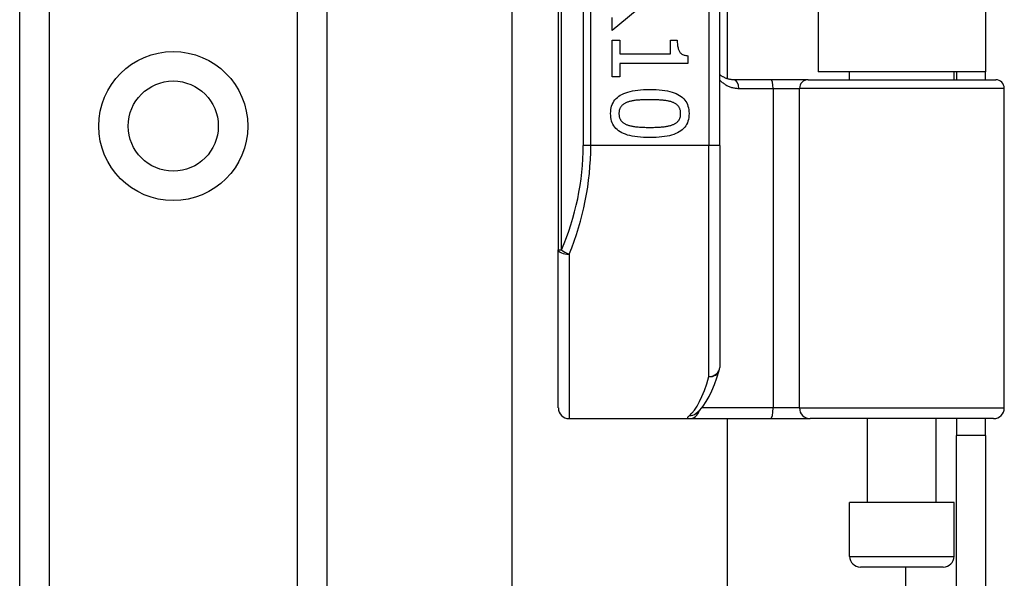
# Model space of a CAD drawing. Header units: inches. Extents: x 2 to 121, y 2 to 79.
# Tile 38 of 97: x 33.52 to 35.75, y 30.37 to 31.64. Entities that reach past the tile are written whole.
import ezdxf

# ---------------------------------------------------------------- set-up
doc = ezdxf.new("R2010")
doc.units = ezdxf.units.IN
doc.header["$LTSCALE"] = 7.278232
doc.header["$MEASUREMENT"] = 0
doc.layers.add('Visible Edges(ANSI)', color=7, linetype='Continuous', lineweight=25)
doc.layers.add('Visible Tangent Edges(ANSI)', color=7, linetype='Continuous', lineweight=25)

msp = doc.modelspace()

# ---------------------------------------------------------------- linework, layer by layer
at = {"layer": 'Visible Edges(ANSI)'}
for p, q in [((33.5177, 28.5463), (33.5177, 54.9988)), ((34.2149, 54.9988), (34.2149, 28.5463)), ((34.7403, 33.4478), (34.7403, 31.1128)), ((35.1066, 31.3498), (35.1066, 33.2107)), ((35.1237, 33.0594), (35.1237, 31.5011)), ((35.3302, 33.0439), (35.3302, 31.5167)), ((35.7098, 33.0439), (35.7098, 31.5167)), ((34.6353, 28.0231), (34.6353, 31.7407)), ((34.937, 31.6716), (34.8626, 31.6108)), ((34.8626, 31.6108), (34.8626, 31.6403)), ((34.8626, 31.5887), (34.8801, 31.5887)), ((34.8626, 31.5053), (34.8626, 31.5887)), ((34.8801, 31.5887), (34.8801, 31.5576)), ((34.9946, 31.5887), (35.0103, 31.5887)), ((34.9946, 31.5576), (34.9946, 31.5887)), ((34.8801, 31.5576), (34.9946, 31.5576)), ((34.8801, 31.5356), (34.8801, 31.5053)), ((35.0341, 31.5356), (34.8801, 31.5356)), ((35.0341, 31.5533), (35.0341, 31.5356)), ((35.7098, 31.5167), (35.3302, 31.5167)), ((35.4016, 31.4988), (35.4016, 31.5167)), ((35.6385, 31.4988), (35.6385, 31.5167)), ((35.6441, 31.5167), (35.6441, 31.4988)), ((35.7098, 31.4988), (35.7098, 31.5167)), ((34.8801, 31.5053), (34.8626, 31.5053)), ((35.2235, 31.4988), (35.1386, 31.4988)), ((35.3073, 31.4988), (35.2235, 31.4988)), ((35.3073, 31.4988), (35.7331, 31.4988)), ((35.7526, 30.754), (35.7526, 31.4793)), ((35.1066, 31.3498), (35.1066, 30.8458)), ((34.7403, 30.754), (34.7403, 31.1128)), ((35.0522, 30.7408), (35.0528, 30.7412)), ((34.7648, 30.7296), (35.037, 30.7296)), ((35.037, 30.7296), (35.2224, 30.7296)), ((35.1237, 30.7296), (35.1237, 28.0231)), ((35.2224, 30.7296), (35.3121, 30.7296)), ((35.7282, 30.7296), (35.3121, 30.7296)), ((35.4419, 30.5391), (35.4419, 30.7296)), ((35.5982, 30.5391), (35.5982, 30.7296)), ((35.6441, 30.7296), (35.6441, 30.6911)), ((35.7098, 30.6911), (35.7098, 30.7296)), ((35.7098, 30.6911), (35.6441, 30.6911)), ((35.6441, 30.304), (35.6441, 30.6911)), ((35.7098, 30.6911), (35.7098, 30.304)), ((35.6385, 30.5391), (35.4016, 30.5391)), ((35.4016, 30.417), (35.4016, 30.5391)), ((35.6385, 30.417), (35.6385, 30.5391)), ((35.6141, 30.3926), (35.426, 30.3926))]:
    msp.add_line(p, q, dxfattribs=at)
at = {"layer": 'Visible Edges(ANSI)', "flags": 128}
for points in [[(35.0103, 31.5887), (35.0103, 31.5858), (35.0104, 31.5831), (35.0106, 31.5805), (35.0108, 31.578), (35.0111, 31.5756), (35.0115, 31.5734), (35.012, 31.5713), (35.0125, 31.5693), (35.0131, 31.5675), (35.0137, 31.5658), (35.0145, 31.5642), (35.0153, 31.5628), (35.0162, 31.5614), (35.0172, 31.5602), (35.0183, 31.5591), (35.0196, 31.558), (35.021, 31.5571), (35.0225, 31.5563), (35.0241, 31.5555), (35.0259, 31.5549), (35.0277, 31.5543), (35.0297, 31.5539), (35.0319, 31.5536), (35.0341, 31.5533)], [(35.1386, 31.4988), (35.1371, 31.4988), (35.1355, 31.4989), (35.134, 31.499), (35.1325, 31.4992), (35.131, 31.4994), (35.1296, 31.4997), (35.1281, 31.4999), (35.1267, 31.5003), (35.1253, 31.5007), (35.1239, 31.5011), (35.1225, 31.5015), (35.1212, 31.502), (35.1198, 31.5026), (35.1185, 31.5031), (35.1172, 31.5037), (35.116, 31.5044), (35.1147, 31.5051), (35.1135, 31.5058), (35.1123, 31.5065), (35.1111, 31.5073), (35.11, 31.5081), (35.1088, 31.509), (35.1077, 31.5098), (35.1066, 31.5107)], [(34.859, 31.422), (34.8592, 31.4266), (34.8596, 31.431), (34.8604, 31.4352), (34.8614, 31.4392), (34.8628, 31.443), (34.8645, 31.4465), (34.8665, 31.4499), (34.8688, 31.453), (34.8714, 31.456), (34.8743, 31.4587), (34.8775, 31.4612), (34.881, 31.4635), (34.8848, 31.4656), (34.8889, 31.4676), (34.8934, 31.4693), (34.8982, 31.4709), (34.9033, 31.4722), (34.9087, 31.4734), (34.9144, 31.4744), (34.9205, 31.4753), (34.9269, 31.4759), (34.9336, 31.4764), (34.9406, 31.4766), (34.9479, 31.4767)], [(34.9479, 31.4767), (34.9555, 31.4766), (34.9627, 31.4764), (34.9695, 31.4759), (34.976, 31.4753), (34.9822, 31.4744), (34.988, 31.4734), (34.9935, 31.4722), (34.9986, 31.4708), (35.0034, 31.4692), (35.0078, 31.4675), (35.0119, 31.4655), (35.0156, 31.4634), (35.019, 31.461), (35.0222, 31.4585), (35.025, 31.4558), (35.0275, 31.4528), (35.0297, 31.4497), (35.0317, 31.4463), (35.0333, 31.4428), (35.0346, 31.4391), (35.0357, 31.4351), (35.0364, 31.4309), (35.0369, 31.4266), (35.037, 31.422)], [(34.8964, 31.4476), (34.895, 31.4471), (34.8936, 31.4465), (34.8922, 31.4458), (34.891, 31.4451), (34.8897, 31.4444), (34.8886, 31.4436), (34.8875, 31.4428), (34.8864, 31.442), (34.8854, 31.4411), (34.8845, 31.4401), (34.8836, 31.4392), (34.8828, 31.4382), (34.882, 31.4371), (34.8813, 31.436), (34.8807, 31.4348), (34.8801, 31.4336), (34.8796, 31.4324), (34.8792, 31.431), (34.8788, 31.4297), (34.8785, 31.4282), (34.8783, 31.4268), (34.8781, 31.4252), (34.878, 31.4237), (34.878, 31.422)], [(34.9479, 31.4535), (34.945, 31.4535), (34.9421, 31.4534), (34.9393, 31.4534), (34.9366, 31.4533), (34.934, 31.4533), (34.9314, 31.4532), (34.929, 31.4531), (34.9266, 31.453), (34.9243, 31.4528), (34.9221, 31.4527), (34.9199, 31.4525), (34.9179, 31.4524), (34.9159, 31.4522), (34.9139, 31.4519), (34.912, 31.4516), (34.9101, 31.4513), (34.9083, 31.451), (34.9065, 31.4506), (34.9047, 31.4502), (34.903, 31.4498), (34.9013, 31.4493), (34.8996, 31.4488), (34.898, 31.4482), (34.8964, 31.4476)], [(35, 31.4475), (34.9985, 31.4481), (34.997, 31.4486), (34.9954, 31.4491), (34.9937, 31.4496), (34.992, 31.45), (34.9902, 31.4504), (34.9883, 31.4508), (34.9864, 31.4511), (34.9844, 31.4515), (34.9823, 31.4517), (34.9802, 31.452), (34.978, 31.4522), (34.9758, 31.4524), (34.9735, 31.4526), (34.9711, 31.4528), (34.9688, 31.4529), (34.9663, 31.453), (34.9638, 31.4532), (34.9613, 31.4532), (34.9587, 31.4533), (34.9561, 31.4534), (34.9534, 31.4534), (34.9507, 31.4535), (34.9479, 31.4535)], [(35.018, 31.422), (35.018, 31.4236), (35.0179, 31.4251), (35.0178, 31.4266), (35.0175, 31.428), (35.0173, 31.4294), (35.0169, 31.4307), (35.0165, 31.432), (35.016, 31.4333), (35.0155, 31.4344), (35.0149, 31.4356), (35.0143, 31.4367), (35.0135, 31.4377), (35.0128, 31.4388), (35.0119, 31.4397), (35.011, 31.4407), (35.01, 31.4416), (35.009, 31.4424), (35.0079, 31.4433), (35.0068, 31.4441), (35.0055, 31.4448), (35.0043, 31.4455), (35.0029, 31.4462), (35.0015, 31.4469), (35, 31.4475)], [(34.9481, 31.3674), (34.9406, 31.3675), (34.9334, 31.3678), (34.9266, 31.3683), (34.9201, 31.3689), (34.914, 31.3698), (34.9082, 31.3708), (34.9027, 31.372), (34.8976, 31.3734), (34.8928, 31.375), (34.8884, 31.3767), (34.8843, 31.3787), (34.8805, 31.3808), (34.8771, 31.3831), (34.874, 31.3857), (34.8711, 31.3884), (34.8686, 31.3913), (34.8663, 31.3945), (34.8644, 31.3978), (34.8627, 31.4013), (34.8614, 31.4051), (34.8604, 31.409), (34.8596, 31.4131), (34.8592, 31.4175), (34.859, 31.422)], [(34.878, 31.422), (34.878, 31.4205), (34.8781, 31.419), (34.8783, 31.4175), (34.8785, 31.4161), (34.8788, 31.4147), (34.8791, 31.4134), (34.8795, 31.4121), (34.88, 31.4109), (34.8805, 31.4097), (34.8811, 31.4086), (34.8818, 31.4075), (34.8825, 31.4064), (34.8833, 31.4054), (34.8841, 31.4045), (34.885, 31.4035), (34.886, 31.4026), (34.887, 31.4018), (34.8881, 31.4009), (34.8893, 31.4002), (34.8905, 31.3994), (34.8918, 31.3987), (34.8931, 31.398), (34.8945, 31.3974), (34.896, 31.3968)], [(35.037, 31.422), (35.0369, 31.4174), (35.0364, 31.4131), (35.0356, 31.4089), (35.0346, 31.4049), (35.0332, 31.4012), (35.0315, 31.3976), (35.0295, 31.3943), (35.0272, 31.3911), (35.0246, 31.3882), (35.0216, 31.3855), (35.0184, 31.383), (35.0149, 31.3807), (35.011, 31.3786), (35.0068, 31.3766), (35.0024, 31.3749), (34.9976, 31.3733), (34.9925, 31.3719), (34.9871, 31.3707), (34.9814, 31.3697), (34.9753, 31.3689), (34.969, 31.3683), (34.9623, 31.3678), (34.9554, 31.3675), (34.9481, 31.3674)], [(35.0003, 31.3969), (35.0017, 31.3975), (35.0031, 31.3982), (35.0044, 31.3988), (35.0057, 31.3995), (35.0068, 31.4003), (35.008, 31.401), (35.0091, 31.4019), (35.0101, 31.4027), (35.011, 31.4036), (35.0119, 31.4045), (35.0128, 31.4054), (35.0135, 31.4064), (35.0143, 31.4075), (35.0149, 31.4085), (35.0155, 31.4097), (35.016, 31.4108), (35.0165, 31.4121), (35.0169, 31.4133), (35.0173, 31.4147), (35.0175, 31.416), (35.0178, 31.4175), (35.0179, 31.4189), (35.018, 31.4205), (35.018, 31.422)], [(34.896, 31.3968), (34.8974, 31.3963), (34.8989, 31.3958), (34.9005, 31.3953), (34.9021, 31.3948), (34.9038, 31.3944), (34.9056, 31.394), (34.9074, 31.3936), (34.9093, 31.3932), (34.9112, 31.3929), (34.9133, 31.3926), (34.9153, 31.3923), (34.9175, 31.3921), (34.9197, 31.3919), (34.9219, 31.3917), (34.9243, 31.3915), (34.9267, 31.3913), (34.9291, 31.3912), (34.9316, 31.3911), (34.9342, 31.391), (34.9369, 31.3909), (34.9396, 31.3908), (34.9423, 31.3908), (34.9452, 31.3907), (34.9481, 31.3907)], [(34.9481, 31.3907), (34.951, 31.3907), (34.9538, 31.3908), (34.9566, 31.3908), (34.9593, 31.3909), (34.9619, 31.391), (34.9645, 31.3911), (34.967, 31.3912), (34.9695, 31.3913), (34.9719, 31.3915), (34.9742, 31.3917), (34.9764, 31.3919), (34.9786, 31.3921), (34.9808, 31.3923), (34.9828, 31.3926), (34.9848, 31.3929), (34.9868, 31.3933), (34.9887, 31.3936), (34.9905, 31.394), (34.9923, 31.3944), (34.994, 31.3949), (34.9957, 31.3953), (34.9973, 31.3958), (34.9988, 31.3964), (35.0003, 31.3969)], [(35.0528, 30.7412), (35.0614, 30.749), (35.069, 30.7581), (35.076, 30.7685), (35.0825, 30.78), (35.0887, 30.7928), (35.0946, 30.8068), (35.1002, 30.8221), (35.1056, 30.8387)]]:
    msp.add_lwpolyline(points, dxfattribs=at)
at = {"layer": 'Visible Edges(ANSI)'}
msp.add_circle((33.8663, 31.3937), 0.1023, dxfattribs=at)
for centre, radius, start, end in [((35.7331, 31.4793), 0.0195, 0, 90), ((35.0822, 30.8458), 0.0244, 342.9585, 0), ((34.7648, 30.754), 0.0244, 180, 270), ((35.7282, 30.754), 0.0244, 270, 0), ((35.426, 30.417), 0.0244, 180, 270), ((35.6141, 30.417), 0.0244, 270, 0)]:
    msp.add_arc(centre, radius, start, end, dxfattribs=at)
at = {"layer": 'Visible Tangent Edges(ANSI)'}
for p, q in [((33.5846, 54.9988), (33.5846, 28.5463)), ((34.1481, 28.5463), (34.1481, 54.9988)), ((34.7475, 31.1128), (34.7475, 33.4478)), ((34.7967, 33.2107), (34.7967, 31.3498)), ((34.8139, 31.3498), (34.8139, 33.2107)), ((35.0822, 33.2107), (35.0822, 31.3498)), ((35.15, 31.4793), (35.2279, 31.4793)), ((35.2279, 31.4793), (35.2878, 31.4793)), ((35.2279, 31.4793), (35.2279, 30.754)), ((35.7526, 31.4793), (35.2878, 31.4793)), ((35.2878, 30.754), (35.2878, 31.4793)), ((34.8139, 31.3498), (34.7967, 31.3498)), ((35.0822, 31.3498), (34.8139, 31.3498)), ((35.1066, 31.3498), (35.0822, 31.3498)), ((35.0822, 30.8252), (35.0822, 31.3498)), ((34.7403, 31.1128), (34.7475, 31.1128)), ((34.7648, 31.1031), (34.7648, 30.7296)), ((35.2279, 30.754), (35.0658, 30.754)), ((35.2878, 30.754), (35.2279, 30.754)), ((35.2878, 30.754), (35.7526, 30.754)), ((35.4016, 30.417), (35.6385, 30.417)), ((35.5287, 30.3926), (35.5287, 27.189))]:
    msp.add_line(p, q, dxfattribs=at)
at = {"layer": 'Visible Tangent Edges(ANSI)', "flags": 128}
for points in [[(35.1066, 31.4982), (35.1081, 31.4967), (35.1095, 31.4953), (35.111, 31.494), (35.1126, 31.4927), (35.1142, 31.4915), (35.1158, 31.4903), (35.1174, 31.4892), (35.1191, 31.4881), (35.1208, 31.4871), (35.1225, 31.4861), (35.1243, 31.4852), (35.1261, 31.4844), (35.1279, 31.4836), (35.1298, 31.4829), (35.1317, 31.4822), (35.1336, 31.4816), (35.1356, 31.4811), (35.1376, 31.4806), (35.1396, 31.4802), (35.1416, 31.4799), (35.1437, 31.4796), (35.1457, 31.4794), (35.1478, 31.4793), (35.15, 31.4793)], [(35.0378, 30.7364), (35.0372, 30.7358), (35.0365, 30.7353), (35.036, 30.7348), (35.0355, 30.7343), (35.035, 30.7339), (35.0346, 30.7334), (35.0343, 30.733), (35.034, 30.7326), (35.0338, 30.7322), (35.0336, 30.7319), (35.0335, 30.7316), (35.0334, 30.7313), (35.0334, 30.731), (35.0334, 30.7307), (35.0335, 30.7305), (35.0337, 30.7303), (35.0339, 30.7301), (35.0342, 30.73), (35.0345, 30.7299), (35.0349, 30.7297), (35.0353, 30.7297), (35.0358, 30.7296), (35.0364, 30.7296), (35.037, 30.7296)]]:
    msp.add_lwpolyline(points, dxfattribs=at)
at = {"layer": 'Visible Tangent Edges(ANSI)'}
msp.add_circle((33.8663, 31.3937), 0.1692, dxfattribs=at)
msp.add_arc((34.2008, 31.3498), 0.5959, 336.5561, 0, dxfattribs=at)
for centre, major_axis, ratio, start_param, end_param in [((35.1386, 31.4793), (0, 0.0195), 0.580671, 4.712389, 6.283185), ((35.2235, 31.4793), (0, 0.0195), 0.225879, 4.712389, 6.283185), ((35.3073, 31.4793), (0, 0.0195), 0.998608, 0, 1.570796), ((34.2181, 31.3498), (0, 0.6203), 0.96063, 4.303216, 4.712389), ((34.7648, 31.1128), (-0.0244, 0), 0.39785, 0, 1.570796), ((34.7648, 31.1128), (-0.0224, 0.0097), 0.369668, 0.864875, 1.72975), ((35.0822, 30.8458), (0.0244, 0), 0.845842, 4.712389, 6.283185), ((35.0208, 31.3498), (0, -0.6203), 0.185699, 0.148494, 0.562654), ((35.0822, 30.8458), (0.0233, -0.0072), 0.834757, 4.962887, 6.283185), ((35.2224, 30.754), (0, -0.0244), 0.225879, 0, 1.570796), ((35.3121, 30.754), (0, -0.0244), 0.998608, 4.712389, 6.283185), ((35.037, 30.754), (0, -0.0244), 0.985236, 0, 1.320384), ((35.0378, 30.7605), (0.0149, -0.0193), 0.971402, 5.610492, 6.283185)]:
    msp.add_ellipse(centre, major_axis=major_axis, ratio=ratio, start_param=start_param, end_param=end_param, dxfattribs=at)

doc.saveas('drawing.dxf')
